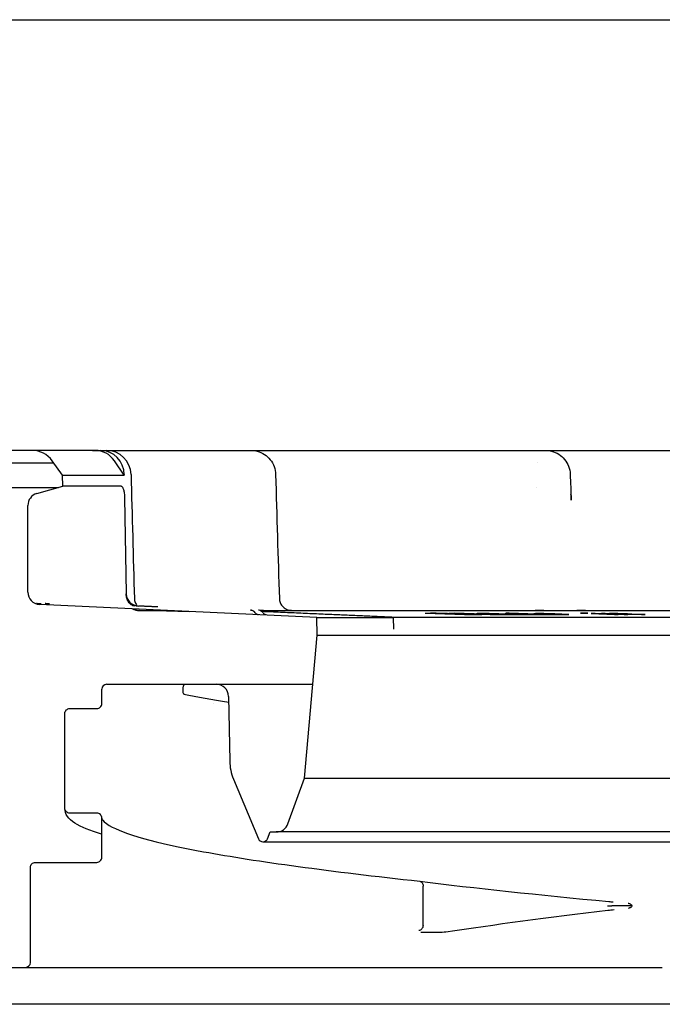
# Model space of a CAD drawing. Header units: millimetres. Extents: x -13710 to 13710, y -300 to 4365.
# Tile 11 of 16: x 1768 to 1794, y 3961 to 4001. Entities that reach past the tile are written whole.
import ezdxf

# ---------------------------------------------------------------- set-up
doc = ezdxf.new("R2010")
doc.units = ezdxf.units.MM
doc.header["$LTSCALE"] = 15
doc.layers.add('_Sichtbarkanten', color=7, linetype='Continuous', lineweight=25)

msp = doc.modelspace()

# ---------------------------------------------------------------- linework, layer by layer
at = {"layer": '_Sichtbarkanten'}
for p, q in [((925.955, 4000.879), (2728.528, 4000.879)), ((1768.165, 3983.379), (1752.76, 3983.379)), ((1770.728, 3983.379), (1768.165, 3983.379)), ((1770.728, 3983.379), (1770.949, 3983.379)), ((1770.949, 3983.379), (1771.183, 3983.379)), ((1771.183, 3983.379), (1775.043, 3983.379)), ((1776.936, 3983.379), (1777.059, 3983.379)), ((1777.05, 3983.379), (1777.059, 3983.379)), ((1777.278, 3983.379), (1777.306, 3983.379)), ((1777.306, 3983.379), (1786.674, 3983.379)), ((1788.859, 3983.379), (1788.859, 3983.379)), ((1789.029, 3983.379), (1789.029, 3983.379)), ((1789.257, 3983.379), (1789.335, 3983.379)), ((1789.938, 3983.379), (1789.97, 3983.379)), ((1789.97, 3983.379), (1802.276, 3983.379)), ((1752.259, 3982.879), (1769.037, 3982.879)), ((1769.396, 3982.379), (1768.977, 3982.962)), ((1771.906, 3982.379), (1771.505, 3982.962)), ((1788.688, 3982.879), (1788.688, 3982.879)), ((1790.029, 3982.419), (1790.029, 3982.419)), ((1769.396, 3982.379), (1771.906, 3982.379)), ((1769.403, 3981.929), (1769.396, 3982.379)), ((1771.905, 3982.396), (1771.906, 3982.379)), ((1763.979, 3981.879), (1769.229, 3981.879)), ((1768.35, 3981.627), (1769.403, 3981.929)), ((1771.774, 3981.929), (1769.403, 3981.929)), ((1788.654, 3981.879), (1788.654, 3981.879)), ((1771.921, 3981.451), (1771.986, 3977.57)), ((1767.988, 3977.626), (1767.988, 3981.146)), ((1779.729, 3976.599), (1768.465, 3977.127)), ((1772.513, 3976.879), (1772.48, 3976.879)), ((1772.513, 3976.879), (1773.309, 3976.879)), ((1777.041, 3976.893), (1777.041, 3976.893)), ((1777.362, 3976.893), (1777.362, 3976.893)), ((1777.366, 3976.893), (1777.366, 3976.893)), ((1777.366, 3976.893), (1777.366, 3976.893)), ((1777.424, 3976.879), (1777.424, 3976.879)), ((1777.433, 3976.879), (1818.408, 3976.879)), ((1779.741, 3975.879), (1779.729, 3976.599)), ((1779.729, 3976.599), (1782.848, 3976.599)), ((1782.54, 3976.613), (1817.418, 3976.613)), ((1782.856, 3976.122), (1782.848, 3976.599)), ((1784.131, 3976.771), (1785.736, 3976.708)), ((1785.885, 3976.708), (1784.622, 3976.757)), ((1786.93, 3976.708), (1785.326, 3976.771)), ((1785.518, 3976.757), (1786.781, 3976.708)), ((1785.736, 3976.708), (1785.885, 3976.708)), ((1786.244, 3976.749), (1786.225, 3976.748)), ((1786.225, 3976.748), (1786.238, 3976.745)), ((1786.233, 3976.708), (1786.432, 3976.708)), ((1786.238, 3976.745), (1786.279, 3976.743)), ((1786.394, 3976.75), (1786.244, 3976.749)), ((1786.279, 3976.743), (1786.345, 3976.74)), ((1786.345, 3976.74), (1786.476, 3976.74)), ((1786.551, 3976.75), (1786.394, 3976.75)), ((1786.436, 3976.743), (1786.455, 3976.744)), ((1786.476, 3976.74), (1786.436, 3976.743)), ((1786.455, 3976.744), (1786.526, 3976.745)), ((1786.526, 3976.745), (1786.683, 3976.745)), ((1786.741, 3976.749), (1786.551, 3976.75)), ((1786.687, 3976.735), (1786.648, 3976.732)), ((1786.648, 3976.732), (1786.662, 3976.729)), ((1786.662, 3976.729), (1786.742, 3976.724)), ((1786.683, 3976.745), (1786.821, 3976.744)), ((1786.811, 3976.736), (1786.687, 3976.735)), ((1786.886, 3976.747), (1786.741, 3976.749)), ((1786.742, 3976.724), (1786.841, 3976.72)), ((1786.781, 3976.708), (1786.93, 3976.708)), ((1786.821, 3976.744), (1786.907, 3976.743)), ((1786.841, 3976.72), (1787, 3976.715)), ((1786.852, 3976.728), (1786.871, 3976.729)), ((1786.866, 3976.725), (1786.852, 3976.728)), ((1786.939, 3976.721), (1786.866, 3976.725)), ((1786.871, 3976.729), (1786.943, 3976.731)), ((1787.004, 3976.744), (1786.886, 3976.747)), ((1786.907, 3976.743), (1786.999, 3976.74)), ((1787.005, 3976.719), (1786.939, 3976.721)), ((1786.999, 3976.74), (1787.098, 3976.736)), ((1787, 3976.715), (1787.178, 3976.711)), ((1787.13, 3976.74), (1787.004, 3976.744)), ((1787.098, 3976.716), (1787.005, 3976.719)), ((1787.269, 3976.713), (1787.098, 3976.716)), ((1787.66, 3976.719), (1787.13, 3976.74)), ((1787.178, 3976.711), (1787.263, 3976.709)), ((1787.231, 3976.731), (1787.43, 3976.723)), ((1787.263, 3976.709), (1787.401, 3976.708)), ((1787.426, 3976.713), (1787.269, 3976.713)), ((1787.41, 3976.749), (1787.392, 3976.747)), ((1787.392, 3976.747), (1787.407, 3976.743)), ((1787.401, 3976.708), (1787.558, 3976.708)), ((1787.407, 3976.743), (1787.445, 3976.74)), ((1787.486, 3976.75), (1787.41, 3976.749)), ((1787.547, 3976.771), (1787.411, 3976.77)), ((1787.411, 3976.77), (1788.088, 3976.743)), ((1787.49, 3976.716), (1787.426, 3976.713)), ((1787.43, 3976.723), (1787.47, 3976.72)), ((1787.445, 3976.74), (1787.546, 3976.735)), ((1787.47, 3976.72), (1787.49, 3976.716)), ((1787.649, 3976.75), (1787.486, 3976.75)), ((1787.546, 3976.735), (1787.804, 3976.724)), ((1789.062, 3976.708), (1787.547, 3976.771)), ((1787.558, 3976.708), (1787.656, 3976.709)), ((1787.603, 3976.741), (1787.647, 3976.744)), ((1787.645, 3976.737), (1787.603, 3976.741)), ((1787.668, 3976.712), (1787.628, 3976.715)), ((1787.628, 3976.715), (1787.754, 3976.711)), ((1787.715, 3976.733), (1787.645, 3976.737)), ((1787.647, 3976.744), (1787.811, 3976.744)), ((1787.791, 3976.749), (1787.649, 3976.75)), ((1787.656, 3976.709), (1787.668, 3976.712)), ((1787.851, 3976.712), (1787.66, 3976.719)), ((1787.908, 3976.725), (1787.715, 3976.733)), ((1787.754, 3976.711), (1787.846, 3976.708)), ((1787.877, 3976.748), (1787.791, 3976.749)), ((1787.804, 3976.724), (1787.96, 3976.719)), ((1787.811, 3976.744), (1787.952, 3976.743)), ((1787.846, 3976.708), (1787.977, 3976.708)), ((1787.977, 3976.708), (1787.851, 3976.712)), ((1787.996, 3976.745), (1787.877, 3976.748)), ((1788.123, 3976.719), (1787.908, 3976.725)), ((1787.952, 3976.743), (1788.098, 3976.74)), ((1787.96, 3976.719), (1788.052, 3976.716)), ((1788.088, 3976.743), (1787.996, 3976.745)), ((1788.052, 3976.716), (1788.23, 3976.712)), ((1788.098, 3976.74), (1788.249, 3976.736)), ((1788.269, 3976.716), (1788.123, 3976.719)), ((1788.23, 3976.712), (1788.376, 3976.709)), ((1788.249, 3976.736), (1788.571, 3976.723)), ((1788.411, 3976.715), (1788.269, 3976.716)), ((1788.376, 3976.709), (1788.517, 3976.708)), ((1788.519, 3976.715), (1788.411, 3976.715)), ((1788.517, 3976.708), (1788.681, 3976.708)), ((1788.596, 3976.716), (1788.519, 3976.715)), ((1788.57, 3976.748), (1788.548, 3976.745)), ((1788.548, 3976.745), (1788.555, 3976.743)), ((1788.555, 3976.743), (1788.623, 3976.737)), ((1788.624, 3976.749), (1788.57, 3976.748)), ((1788.571, 3976.723), (1788.613, 3976.719)), ((1788.613, 3976.719), (1788.596, 3976.716)), ((1788.623, 3976.737), (1788.783, 3976.729)), ((1788.762, 3976.75), (1788.624, 3976.749)), ((1788.681, 3976.708), (1788.757, 3976.709)), ((1788.769, 3976.713), (1788.732, 3976.716)), ((1788.732, 3976.716), (1788.925, 3976.708)), ((1788.752, 3976.743), (1788.777, 3976.744)), ((1788.761, 3976.739), (1788.752, 3976.743)), ((1788.757, 3976.709), (1788.779, 3976.711)), ((1788.796, 3976.736), (1788.761, 3976.739)), ((1788.963, 3976.749), (1788.762, 3976.75)), ((1788.779, 3976.711), (1788.769, 3976.713)), ((1788.777, 3976.744), (1788.859, 3976.745)), ((1788.783, 3976.729), (1788.999, 3976.721)), ((1788.827, 3976.735), (1788.796, 3976.736)), ((1788.859, 3976.745), (1789.06, 3976.744)), ((1788.987, 3976.727), (1788.924, 3976.729)), ((1788.925, 3976.708), (1789.062, 3976.708)), ((1789.198, 3976.745), (1788.963, 3976.749)), ((1789.109, 3976.723), (1788.987, 3976.727)), ((1788.999, 3976.721), (1789.18, 3976.716)), ((1789.06, 3976.744), (1789.207, 3976.741)), ((1789.199, 3976.72), (1789.109, 3976.723)), ((1789.18, 3976.716), (1789.299, 3976.713)), ((1789.408, 3976.74), (1789.198, 3976.745)), ((1789.378, 3976.716), (1789.199, 3976.72)), ((1789.207, 3976.741), (1789.357, 3976.737)), ((1789.299, 3976.713), (1789.447, 3976.711)), ((1789.357, 3976.737), (1789.42, 3976.735)), ((1789.466, 3976.715), (1789.378, 3976.716)), ((1789.561, 3976.735), (1789.408, 3976.74)), ((1789.447, 3976.711), (1789.563, 3976.709)), ((1789.61, 3976.713), (1789.466, 3976.715)), ((1789.686, 3976.729), (1789.561, 3976.735)), ((1789.563, 3976.709), (1789.763, 3976.708)), ((1789.776, 3976.715), (1789.61, 3976.713)), ((1789.874, 3976.721), (1789.733, 3976.721)), ((1789.733, 3976.721), (1789.798, 3976.717)), ((1789.763, 3976.708), (1789.93, 3976.709)), ((1789.798, 3976.717), (1789.776, 3976.715)), ((1789.971, 3976.716), (1789.874, 3976.721)), ((1789.93, 3976.709), (1789.98, 3976.712)), ((1789.98, 3976.712), (1789.971, 3976.716)), ((1790.596, 3976.77), (1790.446, 3976.77)), ((1790.446, 3976.77), (1790.593, 3976.764)), ((1790.593, 3976.764), (1790.744, 3976.764)), ((1790.744, 3976.764), (1790.596, 3976.77)), ((1791.038, 3976.75), (1790.888, 3976.75)), ((1790.888, 3976.75), (1791.832, 3976.708)), ((1791.982, 3976.708), (1791.038, 3976.75)), ((1791.451, 3976.751), (1791.298, 3976.751)), ((1791.298, 3976.751), (1792.221, 3976.708)), ((1791.595, 3976.744), (1791.451, 3976.751)), ((1791.599, 3976.746), (1791.595, 3976.744)), ((1791.633, 3976.749), (1791.599, 3976.746)), ((1791.726, 3976.75), (1791.633, 3976.749)), ((1791.711, 3976.739), (1791.714, 3976.741)), ((1792.374, 3976.708), (1791.711, 3976.739)), ((1791.714, 3976.741), (1791.748, 3976.744)), ((1791.849, 3976.75), (1791.726, 3976.75)), ((1791.748, 3976.744), (1791.842, 3976.745)), ((1791.832, 3976.708), (1791.982, 3976.708)), ((1791.842, 3976.745), (1791.993, 3976.744)), ((1791.97, 3976.749), (1791.849, 3976.75)), ((1792.119, 3976.747), (1791.97, 3976.749)), ((1791.993, 3976.744), (1792.083, 3976.743)), ((1792.083, 3976.743), (1792.202, 3976.74)), ((1792.238, 3976.744), (1792.119, 3976.747)), ((1792.202, 3976.74), (1792.377, 3976.733)), ((1792.221, 3976.708), (1792.374, 3976.708)), ((1792.355, 3976.74), (1792.238, 3976.744)), ((1792.53, 3976.733), (1792.355, 3976.74)), ((1792.377, 3976.733), (1792.925, 3976.708)), ((1793.079, 3976.708), (1792.53, 3976.733)), ((1792.925, 3976.708), (1793.079, 3976.708)), ((1779.233, 3970.071), (1779.741, 3975.879)), ((1779.741, 3975.879), (1874.742, 3975.879)), ((1770.992, 3973.096), (1770.992, 3973.679)), ((1771.192, 3973.879), (1775.645, 3973.879)), ((1775.645, 3973.879), (1779.566, 3973.879)), ((1776.145, 3973.388), (1776.191, 3970.762)), ((1775.529, 3973.086), (1775.529, 3973.086)), ((1769.492, 3972.695), (1769.492, 3972.695)), ((1769.492, 3968.846), (1769.492, 3972.695)), ((1776.345, 3970.026), (1777.357, 3967.603)), ((1778.555, 3968.209), (1779.233, 3970.071)), ((1779.233, 3970.071), (1875.25, 3970.071)), ((1770.792, 3968.645), (1769.692, 3968.645)), ((1770.992, 3966.846), (1770.992, 3968.445)), ((1777.726, 3967.603), (1777.842, 3967.88)), ((1777.842, 3967.88), (1778.085, 3967.88)), ((1778.233, 3967.88), (1778.085, 3967.88)), ((1876.398, 3967.88), (1778.233, 3967.88)), ((1777.542, 3967.48), (1876.941, 3967.48)), ((1775.533, 3966.836), (1775.533, 3966.836)), ((1768.092, 3962.579), (1768.092, 3966.445)), ((1784.051, 3964.081), (1784.051, 3965.679)), ((1767.208, 3962.379), (1767.892, 3962.379)), ((1767.892, 3962.379), (1793.774, 3962.379)), ((1888.242, 3960.879), (1766.242, 3960.879))]:
    msp.add_line(p, q, dxfattribs=at)
for centre, radius, start, end in [((1768.165, 3982.379), 1, 35.6618, 90), ((1771.183, 3982.379), 1, 1.4504, 90), ((1768.488, 3981.146), 0.5, 106, 180), ((1768.488, 3977.626), 0.5, 180, 267.3197), ((1771.192, 3973.679), 0.2, 90, 180), ((1775.645, 3973.379), 0.5, 1, 90), ((1778.191, 3970.797), 2, 181, 202.6613), ((1778.085, 3968.38), 0.5, 270, 340), ((1777.542, 3967.68), 0.2, 202.6613, 337.3387), ((1767.892, 3962.579), 0.2, 270, 0)]:
    msp.add_arc(centre, radius, start, end, dxfattribs=at)
for centre, major_axis, ratio, start_param, end_param in [((1770.728, 3982.379), (0, 1), 0.956608, 5.334804, 6.283185), ((1770.949, 3982.379), (0, 1), 0.956608, 4.729842, 6.283185), ((1772.511, 3977.557), (0.525, 0.013), 0.953404, 3.134257, 4.6404), ((1772.514, 3977.379), (0.525, 0.013), 0.953398, 4.147573, 4.686833), ((1777.034, 3976.693), (0.006, 0.2), 0.09738, 6.230815, 6.235374), ((1777.034, 3976.693), (0.006, 0.2), 0.09738, 6.071402, 6.228875), ((1777.037, 3976.693), (0.003, 0.2), 0.997003, 5.972252, 6.26815), ((1777.359, 3976.693), (-0.003, 0.2), 0.996989, 5.940838, 6.234997), ((1782.597, 3983.005), (61.429, -0.219), 0.101428, 4.737726, 4.741373), ((1786.862, 3983.012), (61.465, 0.219), 0.101487, 4.683389, 4.687034), ((1787.26, 3982.742), (62.734, 0.038), 0.095743, 4.705161, 4.70975), ((1787.393, 3982.718), (62.53, 0.038), 0.095746, 4.705137, 4.709741), ((1789.296, 5630.578), (-0.114, -1653.849), 0.677614, 6.282955, 6.283635), ((1792.33, 3963.954), (6.18, 0.616), 0.130662, 1.64118, 1.641203)]:
    msp.add_ellipse(centre, major_axis=major_axis, ratio=ratio, start_param=start_param, end_param=end_param, dxfattribs=at)
for points, knots in [([(1770.612, 3983.378), (1770.613, 3983.378), (1770.613, 3983.378), (1770.613, 3983.378), (1770.613, 3983.378), (1770.614, 3983.378), (1770.615, 3983.378), (1770.617, 3983.378), (1770.618, 3983.378), (1770.622, 3983.379), (1770.625, 3983.379), (1770.633, 3983.379), (1770.638, 3983.379), (1770.644, 3983.379), (1770.644, 3983.379), (1770.645, 3983.379), (1770.645, 3983.379), (1770.645, 3983.379), (1770.645, 3983.379), (1770.645, 3983.379), (1770.645, 3983.379), (1770.645, 3983.379), (1770.645, 3983.379), (1770.645, 3983.379), (1770.645, 3983.379), (1770.645, 3983.379), (1770.645, 3983.379), (1770.646, 3983.379), (1770.648, 3983.379), (1770.654, 3983.379), (1770.66, 3983.379), (1770.682, 3983.379), (1770.702, 3983.379), (1770.728, 3983.379)], [0, 0, 0, 0, 0.00002507, 0.00002507, 0.0000752, 0.0000752, 0.00027572, 0.00027572, 0.00067677, 0.00067677, 0.00150551, 0.00150551, 0.00311235, 0.00311235, 0.00321542, 0.00321542, 0.00324097, 0.00324097, 0.00326644, 0.00326644, 0.00331687, 0.00331687, 0.0034172, 0.0034172, 0.00383182, 0.00383182, 0.00604309, 0.00604309, 0.01784154, 0.01784154, 0.0335782, 0.0335782, 0.06087452, 0.06087452, 0.06087452, 0.06087452]), ([(1775.043, 3983.379), (1775.098, 3983.379), (1775.16, 3983.379), (1775.227, 3983.379), (1775.227, 3983.379)], [0, 0, 0, 0, 0.1428571, 0.1438208, 0.1438208, 0.1438208, 0.1438208]), ([(1775.433, 3983.379), (1775.436, 3983.379), (1775.509, 3983.379), (1775.586, 3983.379), (1775.664, 3983.379)], [0.2801574, 0.2801574, 0.2801574, 0.2801574, 0.2857143, 0.4133343, 0.4133343, 0.4133343, 0.4133343]), ([(1775.879, 3983.379), (1775.908, 3983.379), (1775.989, 3983.379), (1776.072, 3983.379), (1776.126, 3983.379)], [0.5269664, 0.5269664, 0.5269664, 0.5269664, 0.5714286, 0.6480401, 0.6480401, 0.6480401, 0.6480401]), ([(1776.446, 3983.379), (1776.495, 3983.379), (1776.654, 3983.379), (1776.817, 3983.379), (1776.932, 3983.379)], [0.7933562, 0.7933562, 0.7933562, 0.7933562, 0.8571429, 1, 1, 1, 1]), ([(1777.059, 3983.379), (1777.101, 3983.379), (1777.144, 3983.376), (1777.228, 3983.365), (1777.27, 3983.357), (1777.414, 3983.32), (1777.513, 3983.276), (1777.691, 3983.16), (1777.772, 3983.087), (1777.905, 3982.922), (1777.959, 3982.827), (1778.034, 3982.625), (1778.055, 3982.515), (1778.058, 3982.406)], [0, 0, 0, 0, 0.0128439, 0.0128439, 0.0254801, 0.0254801, 0.0573437, 0.0573437, 0.0892085, 0.0892085, 0.1210388, 0.1210388, 0.1538276, 0.1538276, 0.1538276, 0.1538276]), ([(1786.674, 3983.379), (1786.757, 3983.379), (1786.843, 3983.379), (1786.934, 3983.379), (1786.935, 3983.379)], [0, 0, 0, 0, 0.1428571, 0.1434583, 0.1434583, 0.1434583, 0.1434583]), ([(1787.211, 3983.379), (1787.213, 3983.379), (1787.308, 3983.379), (1787.406, 3983.379), (1787.504, 3983.379)], [0.2827348, 0.2827348, 0.2827348, 0.2827348, 0.2857143, 0.4203512, 0.4203512, 0.4203512, 0.4203512]), ([(1787.758, 3983.379), (1787.786, 3983.379), (1787.856, 3983.379), (1787.927, 3983.379), (1787.97, 3983.379)], [0.53422004, 0.53422004, 0.53422004, 0.53422004, 0.57142857, 0.62706239, 0.62706239, 0.62706239, 0.62706239]), ([(1788.859, 3983.379), (1788.867, 3983.379), (1788.874, 3983.379), (1788.882, 3983.379), (1788.89, 3983.379), (1788.898, 3983.379), (1788.906, 3983.379), (1788.913, 3983.379), (1788.921, 3983.379), (1788.929, 3983.379), (1788.936, 3983.379), (1788.943, 3983.379), (1788.95, 3983.379), (1788.957, 3983.379), (1788.964, 3983.379), (1788.97, 3983.379), (1788.977, 3983.379), (1788.983, 3983.379), (1788.988, 3983.379), (1788.994, 3983.379), (1788.999, 3983.379), (1789.003, 3983.379), (1789.008, 3983.379), (1789.012, 3983.379), (1789.015, 3983.379), (1789.018, 3983.379), (1789.021, 3983.379), (1789.023, 3983.379), (1789.026, 3983.379), (1789.027, 3983.379), (1789.028, 3983.379), (1789.029, 3983.379), (1789.029, 3983.379), (1789.029, 3983.379)], [0, 0, 0, 0, 0.0909091, 0.0909091, 0.0909091, 0.1818182, 0.1818182, 0.1818182, 0.2727273, 0.2727273, 0.2727273, 0.3636364, 0.3636364, 0.3636364, 0.4545455, 0.4545455, 0.4545455, 0.5454545, 0.5454545, 0.5454545, 0.6363636, 0.6363636, 0.6363636, 0.7272727, 0.7272727, 0.7272727, 0.8181818, 0.8181818, 0.8181818, 0.9090909, 0.9090909, 0.9090909, 0.9776952, 0.9776952, 0.9776952, 0.9776952]), ([(1789.029, 3983.379), (1789.07, 3983.379), (1789.111, 3983.376), (1789.192, 3983.366), (1789.232, 3983.359), (1789.374, 3983.323), (1789.474, 3983.281), (1789.654, 3983.167), (1789.736, 3983.095), (1789.87, 3982.931), (1789.925, 3982.836), (1790.002, 3982.636), (1790.024, 3982.527), (1790.029, 3982.419)], [0, 0, 0, 0, 0.0122994, 0.0122994, 0.0244161, 0.0244161, 0.0562797, 0.0562797, 0.0881442, 0.0881442, 0.1199851, 0.1199851, 0.1524811, 0.1524811, 0.1524811, 0.1524811]), ([(1789.046, 3983.379), (1789.045, 3983.379), (1789.045, 3983.379), (1789.042, 3983.379), (1789.041, 3983.379), (1789.038, 3983.379), (1789.037, 3983.379), (1789.035, 3983.379), (1789.034, 3983.379), (1789.034, 3983.379), (1789.034, 3983.379), (1789.034, 3983.379)], [0.150756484, 0.150756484, 0.150756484, 0.150756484, 0.150889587, 0.150889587, 0.15250781, 0.15250781, 0.154330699, 0.154330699, 0.159074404, 0.159074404, 0.159771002, 0.159771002, 0.159771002, 0.159771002]), ([(1789.04, 3983.379), (1789.051, 3983.379), (1789.077, 3983.379), (1789.118, 3983.379), (1789.136, 3983.379)], [0.1568293, 0.1568293, 0.1568293, 0.1568293, 0.2857143, 0.3634058, 0.3634058, 0.3634058, 0.3634058]), ([(1789.04, 3983.379), (1789.04, 3983.379), (1789.04, 3983.379), (1789.044, 3983.379), (1789.048, 3983.379), (1789.052, 3983.379)], [0.17307503, 0.17307503, 0.17307503, 0.17307503, 0.17329684, 0.17329684, 0.1838882, 0.1838882, 0.1838882, 0.1838882]), ([(1771.774, 3981.929), (1771.783, 3981.929), (1771.793, 3981.926), (1771.812, 3981.913), (1771.821, 3981.903), (1771.847, 3981.866), (1771.862, 3981.833), (1771.888, 3981.748), (1771.899, 3981.699), (1771.911, 3981.612), (1771.914, 3981.58), (1771.919, 3981.515), (1771.921, 3981.483), (1771.921, 3981.451)], [-0.0759992, -0.0759992, -0.0759992, -0.0759992, -0.06613135, -0.06613135, -0.05579541, -0.05579541, -0.03778289, -0.03778289, -0.01981545, -0.01981545, -0.00967498, -0.00967498, 0, 0, 0, 0]), ([(1771.986, 3977.57), (1771.986, 3977.566), (1771.986, 3977.563), (1771.986, 3977.555), (1771.986, 3977.551), (1771.986, 3977.548)], [-0.002286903, -0.002286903, -0.002286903, -0.002286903, -0.001152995, -0.001152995, -0.000045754, -0.000045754, -0.000045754, -0.000045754]), ([(1772.336, 3977.057), (1772.336, 3977.057), (1772.335, 3977.057), (1772.283, 3977.061), (1772.232, 3977.079), (1772.144, 3977.139), (1772.106, 3977.179), (1772.046, 3977.272), (1772.023, 3977.324), (1772.001, 3977.408), (1771.995, 3977.436), (1771.988, 3977.492), (1771.986, 3977.52), (1771.986, 3977.548)], [-0.00037655, -0.00037655, -0.00037655, -0.00037655, 0, 0, 0.02570745, 0.02570745, 0.04825969, 0.04825969, 0.0676593, 0.0676593, 0.07665584, 0.07665584, 0.08509615, 0.08509615, 0.08509615, 0.08509615]), ([(1772.319, 3977.364), (1772.321, 3977.31), (1772.331, 3977.256), (1772.368, 3977.156), (1772.395, 3977.108), (1772.429, 3977.065), (1772.431, 3977.064), (1772.432, 3977.062)], [0, 0, 0, 0, 0.01614808, 0.01614808, 0.03207215, 0.03207215, 0.03273467, 0.03273467, 0.03273467, 0.03273467]), ([(1778.21, 3977.361), (1778.212, 3977.308), (1778.223, 3977.253), (1778.26, 3977.153), (1778.287, 3977.106), (1778.354, 3977.023), (1778.394, 3976.987), (1778.484, 3976.93), (1778.534, 3976.908), (1778.611, 3976.888), (1778.637, 3976.883), (1778.669, 3976.88), (1778.674, 3976.88), (1778.684, 3976.879), (1778.688, 3976.879), (1778.694, 3976.879), (1778.696, 3976.879), (1778.699, 3976.879), (1778.7, 3976.879), (1778.701, 3976.879), (1778.702, 3976.879), (1778.703, 3976.879), (1778.703, 3976.879), (1778.704, 3976.879), (1778.704, 3976.879), (1778.704, 3976.879)], [0, 0, 0, 0, 0.01614832, 0.01614832, 0.03207264, 0.03207264, 0.04800497, 0.04800497, 0.06393697, 0.06393697, 0.07182289, 0.07182289, 0.07356041, 0.07356041, 0.07481931, 0.07481931, 0.07543126, 0.07543126, 0.07624863, 0.07624863, 0.0770488, 0.0770488, 0.07865161, 0.07865161, 0.08104838, 0.08104838, 0.08104838, 0.08104838]), ([(1768.336, 3977.178), (1768.336, 3977.178), (1768.336, 3977.178), (1768.336, 3977.178), (1768.337, 3977.178), (1768.338, 3977.177), (1768.34, 3977.177), (1768.344, 3977.175), (1768.346, 3977.174), (1768.351, 3977.173), (1768.354, 3977.172), (1768.362, 3977.17), (1768.367, 3977.168), (1768.381, 3977.166), (1768.39, 3977.165), (1768.4, 3977.164), (1768.401, 3977.164), (1768.403, 3977.164)], [0.024535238, 0.024535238, 0.024535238, 0.024535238, 0.02494253, 0.02494253, 0.025568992, 0.025568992, 0.026610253, 0.026610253, 0.027567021, 0.027567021, 0.028652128, 0.028652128, 0.030249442, 0.030249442, 0.032984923, 0.032984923, 0.033384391, 0.033384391, 0.033384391, 0.033384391]), ([(1768.403, 3977.164), (1768.426, 3977.163), (1768.451, 3977.163), (1768.492, 3977.161), (1768.508, 3977.161), (1768.523, 3977.16)], [0.00001072, 0.00001072, 0.00001072, 0.00001072, 0.00785629, 0.00785629, 0.01259742, 0.01259742, 0.01259742, 0.01259742]), ([(1768.697, 3977.173), (1768.697, 3977.173), (1768.698, 3977.172), (1768.699, 3977.172), (1768.701, 3977.171), (1768.706, 3977.17), (1768.708, 3977.169), (1768.715, 3977.168), (1768.719, 3977.167), (1768.729, 3977.165), (1768.735, 3977.165), (1768.744, 3977.164), (1768.745, 3977.164), (1768.747, 3977.164)], [0.022541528, 0.022541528, 0.022541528, 0.022541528, 0.023534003, 0.023534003, 0.024809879, 0.024809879, 0.025984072, 0.025984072, 0.027440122, 0.027440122, 0.029523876, 0.029523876, 0.029997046, 0.029997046, 0.029997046, 0.029997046]), ([(1768.747, 3977.164), (1768.768, 3977.163), (1768.791, 3977.163), (1768.834, 3977.161), (1768.853, 3977.161), (1768.873, 3977.16)], [0.00002088, 0.00002088, 0.00002088, 0.00002088, 0.00731677, 0.00731677, 0.01326937, 0.01326937, 0.01326937, 0.01326937]), ([(1772.48, 3976.879), (1772.456, 3976.879), (1772.432, 3976.881), (1772.385, 3976.887), (1772.361, 3976.893), (1772.298, 3976.911), (1772.258, 3976.929), (1772.222, 3976.951)], [0, 0, 0, 0, 0.00725209, 0.00725209, 0.0143555, 0.0143555, 0.02709665, 0.02709665, 0.02709665, 0.02709665]), ([(1777.036, 3976.893), (1777.037, 3976.893), (1777.037, 3976.893), (1777.039, 3976.893), (1777.04, 3976.893), (1777.044, 3976.893), (1777.048, 3976.892), (1777.052, 3976.892), (1777.053, 3976.892), (1777.076, 3976.889), (1777.097, 3976.882), (1777.116, 3976.873)], [0, 0, 0, 0, 0.000138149, 0.000138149, 0.000506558, 0.000506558, 0.001489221, 0.001489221, 0.001816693, 0.001816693, 0.008296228, 0.008296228, 0.008296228, 0.008296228]), ([(1777.116, 3976.877), (1777.121, 3976.875), (1777.125, 3976.873), (1777.148, 3976.861), (1777.166, 3976.848), (1777.19, 3976.823), (1777.198, 3976.813), (1777.205, 3976.802)], [0.00739125, 0.00739125, 0.00739125, 0.00739125, 0.00880436, 0.00880436, 0.01523382, 0.01523382, 0.01905981, 0.01905981, 0.01905981, 0.01905981]), ([(1777.116, 3976.877), (1777.124, 3976.873), (1777.132, 3976.869), (1777.158, 3976.854), (1777.174, 3976.84), (1777.194, 3976.817), (1777.2, 3976.81), (1777.205, 3976.802)], [0.00402407, 0.00402407, 0.00402407, 0.00402407, 0.00655987, 0.00655987, 0.01296832, 0.01296832, 0.01569039, 0.01569039, 0.01569039, 0.01569039]), ([(1777.116, 3976.877), (1777.132, 3976.87), (1777.146, 3976.862), (1777.177, 3976.838), (1777.193, 3976.821), (1777.205, 3976.802)], [0.00158444, 0.00158444, 0.00158444, 0.00158444, 0.00652095, 0.00652095, 0.01323347, 0.01323347, 0.01323347, 0.01323347]), ([(1777.205, 3976.802), (1777.216, 3976.784), (1777.231, 3976.768), (1777.265, 3976.742), (1777.284, 3976.731), (1777.314, 3976.72), (1777.324, 3976.717), (1777.338, 3976.715), (1777.342, 3976.714), (1777.347, 3976.713), (1777.348, 3976.713), (1777.35, 3976.713), (1777.351, 3976.713), (1777.353, 3976.713), (1777.354, 3976.712), (1777.355, 3976.712), (1777.356, 3976.712), (1777.357, 3976.712), (1777.357, 3976.712), (1777.358, 3976.712), (1777.358, 3976.712), (1777.358, 3976.712)], [0, 0, 0, 0, 0.00644987, 0.00644987, 0.01281948, 0.01281948, 0.01595883, 0.01595883, 0.01714588, 0.01714588, 0.01753286, 0.01753286, 0.0178731, 0.0178731, 0.01837159, 0.01837159, 0.01885482, 0.01885482, 0.01958423, 0.01958423, 0.02038198, 0.02038198, 0.02038198, 0.02038198]), ([(1777.434, 3976.879), (1777.438, 3976.877), (1777.443, 3976.875), (1777.467, 3976.863), (1777.484, 3976.85), (1777.51, 3976.825), (1777.518, 3976.814), (1777.526, 3976.803)], [0.00694973, 0.00694973, 0.00694973, 0.00694973, 0.00845151, 0.00845151, 0.01489152, 0.01489152, 0.01906019, 0.01906019, 0.01906019, 0.01906019]), ([(1777.434, 3976.879), (1777.443, 3976.875), (1777.452, 3976.87), (1777.479, 3976.855), (1777.495, 3976.841), (1777.515, 3976.818), (1777.521, 3976.81), (1777.526, 3976.803)], [0.00360593, 0.00360593, 0.00360593, 0.00360593, 0.00655525, 0.00655525, 0.01296572, 0.01296572, 0.01571357, 0.01571357, 0.01571357, 0.01571357]), ([(1777.434, 3976.879), (1777.45, 3976.872), (1777.466, 3976.863), (1777.498, 3976.838), (1777.514, 3976.821), (1777.526, 3976.803)], [0.00116717, 0.00116717, 0.00116717, 0.00116717, 0.00652171, 0.00652171, 0.01325808, 0.01325808, 0.01325808, 0.01325808]), ([(1777.526, 3976.803), (1777.538, 3976.785), (1777.553, 3976.768), (1777.586, 3976.742), (1777.605, 3976.731), (1777.634, 3976.721), (1777.644, 3976.718), (1777.655, 3976.716), (1777.657, 3976.715), (1777.661, 3976.715), (1777.663, 3976.714), (1777.666, 3976.714), (1777.668, 3976.714), (1777.67, 3976.713), (1777.671, 3976.713), (1777.672, 3976.713), (1777.673, 3976.713), (1777.673, 3976.713), (1777.673, 3976.713), (1777.673, 3976.713)], [0, 0, 0, 0, 0.00644909, 0.00644909, 0.01281453, 0.01281453, 0.01581898, 0.01581898, 0.01651033, 0.01651033, 0.01709402, 0.01709402, 0.01794611, 0.01794611, 0.01875444, 0.01875444, 0.01991858, 0.01991858, 0.02040742, 0.02040742, 0.02040742, 0.02040742]), ([(1778.709, 3976.879), (1778.699, 3976.879), (1778.68, 3976.879), (1778.616, 3976.879), (1778.592, 3976.879), (1778.564, 3976.879)], [0, 0, 0, 0, 0.0514046, 0.0514046, 0.07438086, 0.07438086, 0.07438086, 0.07438086]), ([(1786.162, 3976.715), (1785.967, 3976.721), (1785.77, 3976.727), (1785.571, 3976.733), (1785.372, 3976.739), (1785.172, 3976.745), (1784.969, 3976.751), (1784.766, 3976.758), (1784.562, 3976.764), (1784.355, 3976.771)], [0, 0, 0, 0, 0.333333, 0.333333, 0.333333, 0.666667, 0.666667, 0.666667, 1, 1, 1, 1]), ([(1784.622, 3976.757), (1784.806, 3976.752), (1784.988, 3976.746), (1785.168, 3976.741), (1785.349, 3976.735), (1785.528, 3976.729), (1785.705, 3976.724), (1785.883, 3976.719), (1786.059, 3976.713), (1786.233, 3976.708)], [0, 0, 0, 0, 0.333333, 0.333333, 0.333333, 0.666667, 0.666667, 0.666667, 1, 1, 1, 1]), ([(1785.102, 3976.771), (1785.223, 3976.764), (1785.343, 3976.758), (1785.462, 3976.751), (1785.581, 3976.745), (1785.699, 3976.739), (1785.815, 3976.733), (1785.932, 3976.727), (1786.048, 3976.721), (1786.162, 3976.715)], [0, 0, 0, 0, 0.333333, 0.333333, 0.333333, 0.666667, 0.666667, 0.666667, 1, 1, 1, 1]), ([(1786.432, 3976.708), (1786.333, 3976.713), (1786.233, 3976.719), (1786.133, 3976.724), (1786.032, 3976.729), (1785.93, 3976.735), (1785.828, 3976.741), (1785.725, 3976.746), (1785.622, 3976.752), (1785.518, 3976.757)], [0, 0, 0, 0, 0.333333, 0.333333, 0.333333, 0.666667, 0.666667, 0.666667, 1, 1, 1, 1]), ([(1789.42, 3976.735), (1789.354, 3976.735), (1789.288, 3976.735), (1789.222, 3976.735), (1789.156, 3976.735), (1789.09, 3976.735), (1789.025, 3976.735), (1788.959, 3976.735), (1788.893, 3976.735), (1788.827, 3976.735)], [0, 0, 0, 0, 0.333333, 0.333333, 0.333333, 0.666667, 0.666667, 0.666667, 1, 1, 1, 1]), ([(1774.37, 3973.879), (1774.37, 3973.879), (1774.37, 3973.879), (1774.37, 3973.879), (1774.37, 3973.879), (1774.37, 3973.879), (1774.37, 3973.879), (1774.37, 3973.879), (1774.37, 3973.879), (1774.37, 3973.879), (1774.37, 3973.879), (1774.37, 3973.879), (1774.37, 3973.879), (1774.369, 3973.879), (1774.369, 3973.879), (1774.369, 3973.879), (1774.369, 3973.879), (1774.368, 3973.879), (1774.367, 3973.879), (1774.366, 3973.879), (1774.365, 3973.878), (1774.36, 3973.878), (1774.356, 3973.877), (1774.346, 3973.872), (1774.34, 3973.867), (1774.328, 3973.855), (1774.322, 3973.847), (1774.311, 3973.827), (1774.305, 3973.814), (1774.295, 3973.785), (1774.291, 3973.767), (1774.284, 3973.726), (1774.281, 3973.702), (1774.28, 3973.655), (1774.28, 3973.631), (1774.285, 3973.587), (1774.288, 3973.566), (1774.298, 3973.53), (1774.304, 3973.515), (1774.315, 3973.498), (1774.319, 3973.493), (1774.324, 3973.488), (1774.326, 3973.486), (1774.33, 3973.484), (1774.33, 3973.484), (1774.331, 3973.483), (1774.332, 3973.483), (1774.332, 3973.483), (1774.332, 3973.483), (1774.332, 3973.483), (1774.332, 3973.483), (1774.333, 3973.482), (1774.333, 3973.482), (1774.333, 3973.482), (1774.333, 3973.482), (1774.333, 3973.482), (1774.333, 3973.482), (1774.333, 3973.482), (1774.333, 3973.482), (1774.333, 3973.482)], [0, 0, 0, 0, 0.00033605, 0.00033605, 0.00047476, 0.00047476, 0.0006528, 0.0006528, 0.00071958, 0.00071958, 0.00076972, 0.00076972, 0.00079359, 0.00079359, 0.00080821, 0.00080821, 0.00095592, 0.00095592, 0.0011459, 0.0011459, 0.00171589, 0.00171589, 0.00343076, 0.00343076, 0.0068478, 0.0068478, 0.01062103, 0.01062103, 0.01504793, 0.01504793, 0.02061395, 0.02061395, 0.02777238, 0.02777238, 0.03492976, 0.03492976, 0.04216538, 0.04216538, 0.04929106, 0.04929106, 0.05268861, 0.05268861, 0.05432383, 0.05432383, 0.05475525, 0.05475525, 0.05483279, 0.05483279, 0.05488042, 0.05488042, 0.05492852, 0.05492852, 0.05495249, 0.05495249, 0.05497651, 0.05497651, 0.05500046, 0.05500046, 0.05504824, 0.05504824, 0.05504824, 0.05504824]), ([(1769.492, 3972.695), (1769.492, 3972.721), (1769.497, 3972.747), (1769.517, 3972.796), (1769.531, 3972.817), (1769.568, 3972.855), (1769.59, 3972.87), (1769.639, 3972.89), (1769.665, 3972.895), (1769.692, 3972.895)], [-0.03155283, -0.03155283, -0.03155283, -0.03155283, -0.02364153, -0.02364153, -0.01591899, -0.01591899, -0.00790713, -0.00790713, 0, 0, 0, 0]), ([(1769.692, 3972.895), (1769.876, 3972.895), (1770.059, 3972.895), (1770.425, 3972.895), (1770.608, 3972.895), (1770.792, 3972.895)], [-0.1099988, -0.1099988, -0.1099988, -0.1099988, -0.0549994, -0.0549994, -0.000069, -0.000069, -0.000069, -0.000069]), ([(1770.792, 3972.895), (1770.818, 3972.895), (1770.844, 3972.901), (1770.891, 3972.92), (1770.913, 3972.935), (1770.951, 3972.971), (1770.966, 3972.994), (1770.986, 3973.043), (1770.992, 3973.069), (1770.992, 3973.096)], [-0.03155737, -0.03155737, -0.03155737, -0.03155737, -0.02371829, -0.02371829, -0.01600415, -0.01600415, -0.00795813, -0.00795813, 0, 0, 0, 0]), ([(1769.692, 3968.645), (1769.665, 3968.645), (1769.64, 3968.651), (1769.592, 3968.67), (1769.57, 3968.685), (1769.532, 3968.721), (1769.517, 3968.744), (1769.497, 3968.793), (1769.492, 3968.819), (1769.492, 3968.846)], [-0.03155603, -0.03155603, -0.03155603, -0.03155603, -0.02371571, -0.02371571, -0.01600154, -0.01600154, -0.00795658, -0.00795658, 0, 0, 0, 0]), ([(1770.992, 3968.445), (1770.992, 3968.471), (1770.986, 3968.497), (1770.966, 3968.546), (1770.952, 3968.567), (1770.915, 3968.605), (1770.893, 3968.62), (1770.844, 3968.64), (1770.818, 3968.645), (1770.792, 3968.645)], [-0.03155404, -0.03155404, -0.03155404, -0.03155404, -0.02364069, -0.02364069, -0.01591774, -0.01591774, -0.00790638, -0.00790638, -0.00000008, -0.00000008, -0.00000008, -0.00000008]), ([(1770.992, 3968.445), (1770.992, 3968.434), (1770.993, 3968.422), (1771.023, 3968.351), (1771.115, 3968.248), (1771.856, 3967.812), (1773.179, 3967.437), (1777.293, 3966.68), (1780.289, 3966.277), (1783.914, 3965.878)], [0, 0, 0, 0, 0.169195, 0.169195, 0.677399, 0.677399, 2.215858, 2.215858, 3.918614, 3.918614, 3.918614, 3.918614]), ([(1770.792, 3966.645), (1770.818, 3966.645), (1770.844, 3966.651), (1770.891, 3966.67), (1770.913, 3966.685), (1770.951, 3966.721), (1770.966, 3966.744), (1770.986, 3966.793), (1770.992, 3966.819), (1770.992, 3966.846)], [-0.03155731, -0.03155731, -0.03155731, -0.03155731, -0.02371828, -0.02371828, -0.01600415, -0.01600415, -0.00795813, -0.00795813, 0, 0, 0, 0]), ([(1768.092, 3966.445), (1768.092, 3966.471), (1768.097, 3966.498), (1768.117, 3966.546), (1768.131, 3966.567), (1768.168, 3966.605), (1768.19, 3966.62), (1768.239, 3966.64), (1768.265, 3966.645), (1768.292, 3966.645)], [-0.03155113, -0.03155113, -0.03155113, -0.03155113, -0.02364193, -0.02364193, -0.01592002, -0.01592002, -0.00790784, -0.00790784, 0, 0, 0, 0]), ([(1768.292, 3966.645), (1768.708, 3966.645), (1769.125, 3966.645), (1769.958, 3966.645), (1770.375, 3966.645), (1770.792, 3966.645)], [-0.2500042, -0.2500042, -0.2500042, -0.2500042, -0.1250037, -0.1250037, -0.0000146, -0.0000146, -0.0000146, -0.0000146]), ([(1783.914, 3965.878), (1783.919, 3965.877), (1783.925, 3965.876), (1783.942, 3965.872), (1783.952, 3965.868), (1783.98, 3965.852), (1783.997, 3965.838), (1784.024, 3965.801), (1784.035, 3965.78), (1784.049, 3965.732), (1784.052, 3965.706), (1784.051, 3965.679)], [-0.03004478, -0.03004478, -0.03004478, -0.03004478, -0.0274175, -0.0274175, -0.02335251, -0.02335251, -0.01563134, -0.01563134, -0.00791279, -0.00791279, 0, 0, 0, 0]), ([(1791.671, 3964.872), (1791.65, 3964.872), (1791.63, 3964.871), (1791.607, 3964.871), (1791.573, 3964.871), (1791.558, 3964.871), (1791.555, 3964.87), (1791.548, 3964.87)], [0, 0, 0, 0, 0.0086506, 0.0086506, 0.01010326, 0.01010326, 0.01070091, 0.01070091, 0.01070091, 0.01070091]), ([(1791.72, 3964.873), (1791.712, 3964.872), (1791.704, 3964.872), (1791.696, 3964.872), (1791.688, 3964.872), (1791.679, 3964.872), (1791.671, 3964.872)], [0.0000001, 0.0000001, 0.0000001, 0.0000001, 0.5, 0.5, 0.5, 1, 1, 1, 1]), ([(1792.392, 3964.987), (1792.393, 3964.987), (1792.393, 3964.987), (1792.41, 3964.983), (1792.426, 3964.978), (1792.456, 3964.966), (1792.47, 3964.96), (1792.483, 3964.951)], [-0.009937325, -0.009937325, -0.009937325, -0.009937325, -0.009778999, -0.009778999, -0.004634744, -0.004634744, -0.000000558, -0.000000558, -0.000000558, -0.000000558]), ([(1792.488, 3964.815), (1792.486, 3964.813), (1792.484, 3964.812), (1792.481, 3964.81), (1792.473, 3964.805), (1792.464, 3964.801), (1792.455, 3964.796), (1792.452, 3964.795), (1792.449, 3964.794), (1792.446, 3964.792), (1792.439, 3964.79), (1792.433, 3964.787), (1792.426, 3964.785), (1792.416, 3964.781), (1792.405, 3964.778), (1792.394, 3964.776)], [0, 0, 0, 0, 0.0899634, 0.0899634, 0.0899634, 0.4038226, 0.4038226, 0.4038226, 0.5, 0.5, 0.5, 0.7073662, 0.7073662, 0.7073662, 0.9999988, 0.9999988, 0.9999988, 0.9999988]), ([(1792.483, 3964.951), (1792.495, 3964.944), (1792.507, 3964.935), (1792.523, 3964.918), (1792.529, 3964.912), (1792.538, 3964.897), (1792.542, 3964.89), (1792.545, 3964.882)], [-0.009695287, -0.009695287, -0.009695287, -0.009695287, -0.00533432, -0.00533432, -0.002618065, -0.002618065, 0, 0, 0, 0]), ([(1792.545, 3964.882), (1792.54, 3964.868), (1792.531, 3964.854), (1792.51, 3964.831), (1792.5, 3964.823), (1792.488, 3964.815)], [-0.009589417, -0.009589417, -0.009589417, -0.009589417, -0.004212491, -0.004212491, -0.000001, -0.000001, -0.000001, -0.000001]), ([(1784.051, 3964.08), (1784.05, 3964.053), (1784.044, 3964.027), (1784.026, 3963.979), (1784.014, 3963.957), (1783.983, 3963.921), (1783.965, 3963.906), (1783.913, 3963.879), (1783.886, 3963.88), (1783.883, 3963.88), (1783.883, 3963.88), (1783.882, 3963.88)], [-0.003136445, -0.003136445, -0.003136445, -0.003136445, -0.002450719, -0.002450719, -0.001786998, -0.001786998, -0.00112257, -0.00112257, 0, 0, 0.00013016, 0.00013016, 0.00013016, 0.00013016])]:
    msp.add_open_spline(points, degree=3, knots=knots, dxfattribs=at)
for points in [[(1775.043, 3983.379), (1775.056, 3983.379), (1775.069, 3983.379), (1775.083, 3983.379)], [(1775.227, 3983.379), (1775.291, 3983.379), (1775.36, 3983.379), (1775.433, 3983.379)], [(1775.664, 3983.379), (1775.733, 3983.379), (1775.805, 3983.379), (1775.879, 3983.379)], [(1776.126, 3983.379), (1776.229, 3983.379), (1776.337, 3983.379), (1776.446, 3983.379)], [(1777.06, 3983.379), (1777.083, 3983.379), (1777.108, 3983.379), (1777.135, 3983.379)], [(1777.135, 3983.379), (1777.177, 3983.379), (1777.225, 3983.379), (1777.278, 3983.379)], [(1786.674, 3983.379), (1786.691, 3983.379), (1786.708, 3983.379), (1786.725, 3983.379)], [(1786.935, 3983.379), (1787.023, 3983.379), (1787.115, 3983.379), (1787.211, 3983.379)], [(1787.504, 3983.379), (1787.587, 3983.379), (1787.672, 3983.379), (1787.758, 3983.379)], [(1787.97, 3983.379), (1788.057, 3983.379), (1788.144, 3983.379), (1788.232, 3983.379)], [(1788.232, 3983.379), (1788.309, 3983.379), (1788.386, 3983.379), (1788.464, 3983.379)], [(1788.464, 3983.379), (1788.596, 3983.379), (1788.729, 3983.379), (1788.859, 3983.379)], [(1789.136, 3983.379), (1789.169, 3983.379), (1789.209, 3983.379), (1789.257, 3983.379)], [(1789.335, 3983.379), (1789.384, 3983.379), (1789.439, 3983.379), (1789.5, 3983.379)], [(1789.5, 3983.379), (1789.565, 3983.379), (1789.637, 3983.379), (1789.715, 3983.379)], [(1789.715, 3983.379), (1789.785, 3983.379), (1789.86, 3983.379), (1789.938, 3983.379)], [(1772.182, 3982.404), (1772.225, 3980.724), (1772.27, 3979.044), (1772.319, 3977.364)], [(1778.058, 3982.406), (1778.058, 3982.406), (1778.058, 3982.406), (1778.058, 3982.406)], [(1778.058, 3982.406), (1778.103, 3980.723), (1778.152, 3979.041), (1778.21, 3977.361)], [(1790.029, 3982.419), (1790.043, 3982.066), (1790.057, 3981.714), (1790.073, 3981.362)], [(1790.073, 3981.363), (1790.069, 3981.443), (1790.066, 3981.524), (1790.062, 3981.605)], [(1768.523, 3977.16), (1768.527, 3977.16), (1768.531, 3977.16), (1768.535, 3977.16)], [(1773.309, 3976.879), (1773.727, 3976.866), (1774.138, 3976.854), (1774.543, 3976.842)], [(1777.356, 3976.893), (1777.357, 3976.893), (1777.358, 3976.893), (1777.358, 3976.893)], [(1777.567, 3976.879), (1777.523, 3976.879), (1777.478, 3976.879), (1777.433, 3976.879)], [(1777.526, 3976.803), (1777.526, 3976.803), (1777.526, 3976.803), (1777.526, 3976.803)], [(1788.96, 3976.879), (1788.844, 3976.879), (1788.727, 3976.879), (1788.61, 3976.879)], [(1790.651, 3976.879), (1790.57, 3976.879), (1790.448, 3976.879), (1790.294, 3976.879)], [(1774.33, 3973.483), (1774.873, 3973.372), (1775.48, 3973.261), (1776.15, 3973.15)], [(1774.332, 3973.482), (1774.331, 3973.483), (1774.331, 3973.483), (1774.331, 3973.483)], [(1770.986, 3967.784), (1770.062, 3968.08), (1769.492, 3968.349), (1769.492, 3968.846)], [(1783.915, 3965.877), (1786.148, 3965.601), (1788.74, 3965.325), (1791.601, 3965.053)], [(1791.601, 3965.053), (1791.657, 3965.048), (1791.714, 3965.043), (1791.77, 3965.038)], [(1792.545, 3964.882), (1792.485, 3964.881), (1792.361, 3964.88), (1792.163, 3964.878), (1791.951, 3964.875), (1791.799, 3964.873), (1791.72, 3964.873)], [(1791.556, 3964.687), (1789.151, 3964.397), (1786.937, 3964.104), (1784.97, 3963.815)], [(1791.815, 3964.716), (1791.728, 3964.707), (1791.642, 3964.697), (1791.556, 3964.687)], [(1784.695, 3963.794), (1784.451, 3963.794), (1784.207, 3963.794), (1783.964, 3963.794)], [(1784.97, 3963.815), (1784.878, 3963.801), (1784.786, 3963.794), (1784.695, 3963.794)]]:
    msp.add_open_spline(points, degree=3, dxfattribs=at)
for points, weights in [([(1773.277, 3977.022), (1772.884, 3977.039), (1772.485, 3977.057)], [1.06722186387, 1.06184095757, 1.05643602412]), ([(1782.848, 3976.599), (1780.308, 3976.71), (1777.5, 3976.834)], [1.21561557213, 1.1728600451, 1.12837451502])]:
    msp.add_rational_spline(points, weights, degree=2, dxfattribs=at)

doc.saveas('drawing.dxf')
